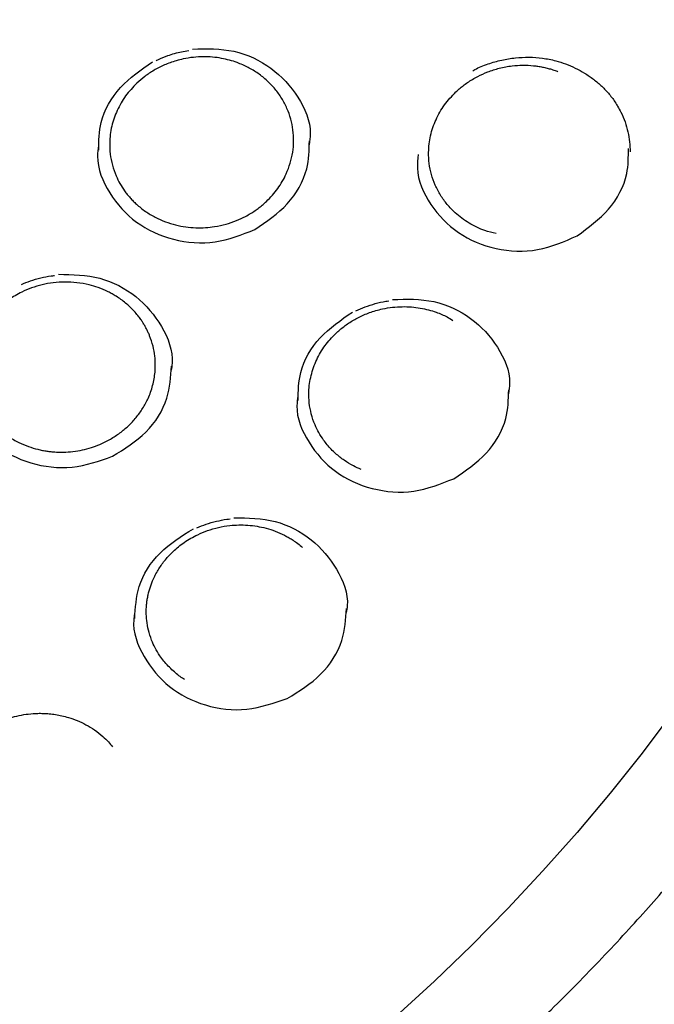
# Model space of a CAD drawing. Header units: millimetres. Extents: x 8 to 1577, y 12 to 2536.
# Tile 38 of 54: x 786 to 797, y 2111 to 2127. Entities that reach past the tile are written whole.
import ezdxf

# ---------------------------------------------------------------- set-up
doc = ezdxf.new("R2010")
doc.units = ezdxf.units.MM

msp = doc.modelspace()

# ---------------------------------------------------------------- linework, layer by layer
at = {"color": 7, "linetype": 'Continuous', "lineweight": 30, "flags": 128}
msp.add_lwpolyline([(796.972, 2115.948), (796.474, 2115.287), (795.957, 2114.638), (795.423, 2114.002), (794.871, 2113.38), (794.302, 2112.771), (793.716, 2112.176), (793.114, 2111.596), (792.495, 2111.031)], dxfattribs=at)
at = {"color": 7, "linetype": 'Continuous', "lineweight": 30}
for points, knots in [([(734.948, 2136.189), (734.945, 2136.154), (734.941, 2136.083), (734.934, 2135.955), (734.926, 2135.806), (734.915, 2135.639), (734.905, 2135.455), (734.894, 2135.213), (734.882, 2134.906), (734.872, 2134.542), (734.866, 2134.159), (734.865, 2133.76), (734.87, 2133.333), (734.883, 2132.805), (734.91, 2132.185), (734.958, 2131.482), (735.021, 2130.778), (735.1, 2130.077), (735.204, 2129.319), (735.336, 2128.504), (735.503, 2127.633), (735.66, 2126.922), (735.795, 2126.366), (735.898, 2125.966), (736.002, 2125.581), (736.104, 2125.223), (736.199, 2124.901), (736.286, 2124.618), (736.364, 2124.372), (736.432, 2124.164), (736.489, 2123.993), (736.532, 2123.865), (736.566, 2123.767), (736.595, 2123.681), (736.63, 2123.582), (736.672, 2123.463), (736.726, 2123.313), (736.792, 2123.129), (736.874, 2122.91), (736.968, 2122.662), (737.077, 2122.385), (737.198, 2122.084), (737.328, 2121.77), (737.542, 2121.271), (737.844, 2120.604), (738.27, 2119.731), (738.74, 2118.841), (739.255, 2117.935), (739.785, 2117.071), (740.33, 2116.239), (740.892, 2115.436), (741.479, 2114.647), (742.048, 2113.927), (742.601, 2113.266), (743.139, 2112.652), (743.714, 2112.029), (744.25, 2111.477), (744.736, 2110.997), (745.164, 2110.59), (745.61, 2110.18), (746.071, 2109.772), (746.505, 2109.401), (746.895, 2109.079), (747.227, 2108.812), (747.532, 2108.572), (747.809, 2108.359), (748.031, 2108.191), (748.204, 2108.063), (748.333, 2107.968), (748.451, 2107.883), (748.556, 2107.807), (748.646, 2107.742), (748.718, 2107.69), (748.778, 2107.648), (748.845, 2107.601), (748.937, 2107.536), (749.066, 2107.446), (749.226, 2107.336), (749.419, 2107.204), (749.773, 2106.967), (750.287, 2106.634), (750.961, 2106.217), (751.659, 2105.807), (752.382, 2105.405), (753.13, 2105.011), (753.903, 2104.628), (754.694, 2104.259), (755.572, 2103.876), (756.529, 2103.489), (757.562, 2103.109), (758.587, 2102.766), (759.603, 2102.459), (760.609, 2102.186), (761.608, 2101.946), (762.661, 2101.722), (763.775, 2101.52), (764.951, 2101.346), (766.133, 2101.209), (767.319, 2101.11), (768.508, 2101.049), (769.699, 2101.026), (770.89, 2101.043), (772.079, 2101.097), (773.266, 2101.19), (774.45, 2101.32), (775.63, 2101.489), (776.752, 2101.686), (777.816, 2101.906), (778.822, 2102.144), (779.825, 2102.411), (780.824, 2102.707), (781.822, 2103.034), (782.825, 2103.396), (783.832, 2103.794), (784.842, 2104.229), (785.854, 2104.702), (786.873, 2105.218), (787.7, 2105.671), (788.329, 2106.036), (788.749, 2106.287), (789.134, 2106.525), (789.484, 2106.747), (789.8, 2106.952), (790.082, 2107.139), (790.311, 2107.294), (790.494, 2107.42), (790.634, 2107.517), (790.755, 2107.602), (790.858, 2107.675), (790.96, 2107.748), (791.077, 2107.831), (791.215, 2107.932), (791.375, 2108.049), (791.552, 2108.181), (791.746, 2108.327), (791.951, 2108.484), (792.163, 2108.648), (792.468, 2108.889), (792.872, 2109.216), (793.378, 2109.642), (793.905, 2110.104), (794.451, 2110.605), (794.957, 2111.089), (795.417, 2111.548), (795.821, 2111.965), (796.209, 2112.38), (796.573, 2112.782), (796.945, 2113.207), (797.321, 2113.652), (797.695, 2114.111), (798.022, 2114.527), (798.308, 2114.902), (798.556, 2115.236), (798.782, 2115.549), (799.001, 2115.858), (799.225, 2116.183), (799.473, 2116.552), (799.743, 2116.968), (800.036, 2117.433), (800.342, 2117.942), (800.636, 2118.45), (800.916, 2118.954), (801.177, 2119.445), (801.432, 2119.946), (801.688, 2120.47), (801.932, 2120.995), (802.163, 2121.517), (802.366, 2122), (802.545, 2122.444), (802.701, 2122.848), (802.816, 2123.157), (802.894, 2123.373), (802.94, 2123.503), (802.977, 2123.607), (803.004, 2123.686), (803.033, 2123.768), (803.069, 2123.874), (803.12, 2124.025), (803.185, 2124.221), (803.26, 2124.455), (803.343, 2124.719), (803.428, 2124.999), (803.515, 2125.295), (803.612, 2125.638), (803.718, 2126.032), (803.832, 2126.481), (803.945, 2126.957), (804.056, 2127.46), (804.164, 2127.99), (804.267, 2128.545), (804.376, 2129.205), (804.483, 2129.95), (804.576, 2130.763), (804.646, 2131.546), (804.694, 2132.297), (804.723, 2133.016), (804.733, 2133.602), (804.733, 2134.061), (804.729, 2134.401), (804.721, 2134.728), (804.712, 2135.036), (804.7, 2135.319), (804.688, 2135.574), (804.676, 2135.802), (804.663, 2136.003), (804.654, 2136.13), (804.65, 2136.189)], [0, 0, 0, 0, 0.0009514, 0.0019302, 0.0033282, 0.0048997, 0.0066141, 0.0084651, 0.01165, 0.0151726, 0.0186029, 0.0223025, 0.026271, 0.0305086, 0.0369887, 0.0435611, 0.0501153, 0.0566512, 0.0631691, 0.0714014, 0.0796044, 0.0877782, 0.0916215, 0.0954582, 0.0992346, 0.1026878, 0.1057827, 0.1085193, 0.1108978, 0.112918, 0.11458, 0.1158838, 0.1166574, 0.1174323, 0.1183915, 0.119554, 0.1209327, 0.1227975, 0.1249517, 0.1273952, 0.1301279, 0.13315, 0.1363427, 0.1395129, 0.1481005, 0.1564966, 0.1662426, 0.1757176, 0.1850473, 0.1939576, 0.202873, 0.2117931, 0.2207181, 0.2278244, 0.2352012, 0.2428533, 0.2507807, 0.2559873, 0.2613062, 0.2667373, 0.2722805, 0.2779052, 0.2820616, 0.2858741, 0.2893427, 0.2924675, 0.2952485, 0.296812, 0.2982413, 0.2995362, 0.3006969, 0.3017121, 0.302507, 0.3030691, 0.3036577, 0.3047068, 0.3061003, 0.3078381, 0.3099203, 0.3123469, 0.3192277, 0.3262688, 0.3334574, 0.3407935, 0.3482772, 0.3559084, 0.3636767, 0.3714016, 0.3812719, 0.390959, 0.4004628, 0.4097834, 0.4189212, 0.4278834, 0.4367987, 0.4471996, 0.4576003, 0.4680008, 0.4784012, 0.4888017, 0.4992027, 0.5096038, 0.5200048, 0.5304061, 0.5408076, 0.55122, 0.5616863, 0.5707037, 0.579764, 0.5888669, 0.5980126, 0.6072038, 0.6165659, 0.626167, 0.6358076, 0.6456775, 0.6557769, 0.666106, 0.6707627, 0.6751238, 0.6791487, 0.6828373, 0.6861897, 0.6892057, 0.6918855, 0.6935902, 0.6951239, 0.6964495, 0.6975366, 0.6985229, 0.6997964, 0.7013805, 0.7031056, 0.7050916, 0.7073095, 0.7096234, 0.7120164, 0.7144885, 0.7200518, 0.725978, 0.7322675, 0.7389201, 0.7459361, 0.7511582, 0.7564885, 0.7616192, 0.7665175, 0.7711835, 0.7769423, 0.7823026, 0.7872644, 0.7913577, 0.7951331, 0.7985907, 0.8018648, 0.8054483, 0.809387, 0.8139906, 0.8190001, 0.8244156, 0.830237, 0.8350958, 0.8402053, 0.8454971, 0.8505635, 0.8562126, 0.8614464, 0.8662644, 0.8706668, 0.8746536, 0.8782246, 0.8797501, 0.8810224, 0.8820328, 0.8827812, 0.8833596, 0.8844228, 0.8858891, 0.8877587, 0.8901425, 0.892694, 0.8953941, 0.8982429, 0.9012404, 0.9052794, 0.9095604, 0.9140831, 0.9188478, 0.9238544, 0.9291028, 0.9345442, 0.942438, 0.950028, 0.9573143, 0.9642968, 0.9709756, 0.9773508, 0.9805945, 0.9837534, 0.9868267, 0.9897044, 0.992312, 0.9946123, 0.9966569, 0.9984505, 1, 1, 1, 1]), ([(789.203, 2126.673), (789.43, 2126.678), (789.884, 2126.689), (790.501, 2126.391), (790.933, 2125.919), (791.134, 2125.454), (791.099, 2125.186), (791.091, 2125.126)], [0, 0, 0, 0, 0.233064, 0.466451, 0.700025, 0.932965, 1, 1, 1, 1]), ([(788.301, 2126.12), (788.343, 2126.158), (788.43, 2126.234), (788.58, 2126.333), (788.72, 2126.405), (788.842, 2126.453), (788.943, 2126.486), (789.069, 2126.518), (789.214, 2126.541), (789.374, 2126.551), (789.525, 2126.545), (789.668, 2126.525), (789.801, 2126.495), (789.946, 2126.449), (790.102, 2126.38), (790.265, 2126.281), (790.412, 2126.164), (790.541, 2126.028), (790.649, 2125.878), (790.734, 2125.715), (790.795, 2125.543), (790.831, 2125.365), (790.842, 2125.184), (790.827, 2125.003), (790.786, 2124.825), (790.711, 2124.625), (790.588, 2124.413), (790.449, 2124.254), (790.342, 2124.158), (790.281, 2124.108), (790.214, 2124.059), (790.14, 2124.011), (790.04, 2123.955), (789.909, 2123.894), (789.742, 2123.837), (789.573, 2123.8), (789.409, 2123.782), (789.253, 2123.78), (789.091, 2123.794), (788.926, 2123.826), (788.76, 2123.878), (788.596, 2123.95), (788.438, 2124.045), (788.322, 2124.138), (788.242, 2124.214), (788.193, 2124.267), (788.147, 2124.321), (788.09, 2124.397), (788.027, 2124.496), (787.958, 2124.634), (787.902, 2124.794), (787.867, 2124.973), (787.857, 2125.185), (787.887, 2125.425), (787.976, 2125.682), (788.111, 2125.92), (788.238, 2126.054), (788.301, 2126.12)], [0, 0, 0, 0, 0.018489, 0.037931, 0.058325, 0.068884, 0.080196, 0.092528, 0.110362, 0.127408, 0.143664, 0.159133, 0.173815, 0.187781, 0.208779, 0.229762, 0.25073, 0.271686, 0.292761, 0.313851, 0.334813, 0.355649, 0.37638, 0.397362, 0.418201, 0.4389, 0.469663, 0.500122, 0.508244, 0.516824, 0.525863, 0.535362, 0.545319, 0.562932, 0.581822, 0.601992, 0.617966, 0.634663, 0.652083, 0.670229, 0.689102, 0.708702, 0.729031, 0.750091, 0.758215, 0.76632, 0.774405, 0.782472, 0.798541, 0.814533, 0.835726, 0.856779, 0.87769, 0.90876, 0.939504, 0.969919, 1, 1, 1, 1]), ([(788.612, 2126.485), (788.622, 2126.49), (788.684, 2126.523), (788.821, 2126.574), (788.987, 2126.627), (789.102, 2126.643), (789.141, 2126.649)], [0, 0, 0, 0, 0.0639416, 0.3770568, 0.7872831, 1, 1, 1, 1]), ([(793.736, 2126.322), (793.747, 2126.328), (793.824, 2126.373), (793.981, 2126.435), (794.201, 2126.499), (794.424, 2126.535), (794.645, 2126.545), (794.864, 2126.529), (795.062, 2126.491), (795.239, 2126.435), (795.396, 2126.368), (795.547, 2126.285), (795.691, 2126.186), (795.825, 2126.072), (795.945, 2125.943), (796.03, 2125.834), (796.067, 2125.766), (796.076, 2125.749)], [0, 0, 0, 0, 0.013427, 0.09956, 0.183791, 0.266253, 0.346984, 0.426918, 0.508852, 0.571842, 0.636197, 0.701914, 0.768944, 0.837206, 0.906618, 0.976463, 1, 1, 1, 1]), ([(787.685, 2125.037), (787.687, 2125.188), (787.693, 2125.55), (788.003, 2126.085), (788.371, 2126.34), (788.555, 2126.468)], [0, 0, 0, 0, 0.263907, 0.630794, 1, 1, 1, 1]), ([(793.462, 2125.979), (793.48, 2125.996), (793.518, 2126.031), (793.581, 2126.082), (793.652, 2126.134), (793.73, 2126.184), (793.838, 2126.244), (793.982, 2126.309), (794.169, 2126.368), (794.358, 2126.403), (794.544, 2126.415), (794.684, 2126.408), (794.791, 2126.395), (794.864, 2126.382), (794.937, 2126.366), (795.011, 2126.345), (795.071, 2126.327), (795.105, 2126.312), (795.114, 2126.307)], [0, 0, 0, 0, 0.042852, 0.088941, 0.138265, 0.190821, 0.246607, 0.346714, 0.455757, 0.573716, 0.668062, 0.767407, 0.808564, 0.850521, 0.893275, 0.936827, 0.981488, 1, 1, 1, 1]), ([(794.112, 2123.691), (794.051, 2123.705), (793.897, 2123.739), (793.671, 2123.852), (793.469, 2124), (793.318, 2124.157), (793.21, 2124.308), (793.124, 2124.471), (793.063, 2124.643), (793.027, 2124.821), (793.016, 2125.032), (793.044, 2125.273), (793.133, 2125.533), (793.269, 2125.775), (793.398, 2125.911), (793.462, 2125.979)], [0, 0, 0, 0, 0.060514, 0.154433, 0.248493, 0.312382, 0.37606, 0.439522, 0.502764, 0.565782, 0.628573, 0.72224, 0.815375, 0.907965, 1, 1, 1, 1]), ([(796.076, 2125.749), (796.096, 2125.716), (796.144, 2125.635), (796.201, 2125.495), (796.247, 2125.335), (796.275, 2125.172), (796.279, 2125.064), (796.281, 2125.009)], [0, 0, 0, 0, 0.14399, 0.360378, 0.575082, 0.788249, 1, 1, 1, 1]), ([(787.683, 2125.11), (787.675, 2125.054), (787.638, 2124.789), (787.839, 2124.326), (788.266, 2123.841), (788.881, 2123.559), (789.578, 2123.503), (790.001, 2123.671), (790.213, 2123.755)], [0, 0, 0, 0, 0.050931, 0.240663, 0.430454, 0.620269, 0.810088, 1, 1, 1, 1]), ([(790.213, 2123.755), (790.399, 2123.882), (790.77, 2124.135), (791.081, 2124.672), (791.09, 2125.037), (791.093, 2125.19)], [0, 0, 0, 0, 0.367317, 0.733623, 1, 1, 1, 1]), ([(795.424, 2123.652), (795.605, 2123.785), (795.966, 2124.05), (796.254, 2124.581), (796.253, 2124.929), (796.252, 2125.065)], [0, 0, 0, 0, 0.37833, 0.75562, 1, 1, 1, 1]), ([(792.854, 2124.966), (792.845, 2124.893), (792.813, 2124.61), (793.031, 2124.139), (793.476, 2123.67), (794.099, 2123.409), (794.797, 2123.378), (795.215, 2123.561), (795.424, 2123.652)], [0, 0, 0, 0, 0.065054, 0.25196, 0.438927, 0.625916, 0.812911, 1, 1, 1, 1]), ([(786.435, 2122.867), (786.483, 2122.887), (786.585, 2122.929), (786.746, 2122.973), (786.878, 2123.001), (786.954, 2123.008), (786.972, 2123.01)], [0, 0, 0, 0, 0.279662, 0.591965, 0.899483, 1, 1, 1, 1]), ([(787.034, 2123.03), (787.261, 2123.026), (787.715, 2123.017), (788.318, 2122.696), (788.725, 2122.209), (788.904, 2121.76), (788.864, 2121.517), (788.858, 2121.48)], [0, 0, 0, 0, 0.239137, 0.478623, 0.718299, 0.957334, 1, 1, 1, 1]), ([(786.059, 2122.478), (786.087, 2122.503), (786.142, 2122.553), (786.234, 2122.622), (786.334, 2122.686), (786.455, 2122.751), (786.599, 2122.813), (786.769, 2122.864), (786.95, 2122.897), (787.14, 2122.909), (787.335, 2122.898), (787.516, 2122.866), (787.684, 2122.815), (787.808, 2122.763), (787.903, 2122.713), (787.972, 2122.672), (788.046, 2122.623), (788.119, 2122.566), (788.196, 2122.498), (788.268, 2122.424), (788.329, 2122.35), (788.373, 2122.29), (788.407, 2122.238), (788.436, 2122.188), (788.463, 2122.137), (788.488, 2122.086), (788.525, 2121.998), (788.566, 2121.873), (788.595, 2121.713), (788.603, 2121.572), (788.597, 2121.448), (788.583, 2121.338), (788.559, 2121.23), (788.526, 2121.125), (788.475, 2121), (788.4, 2120.86), (788.293, 2120.712), (788.169, 2120.579), (788.03, 2120.462), (787.875, 2120.361), (787.719, 2120.283), (787.566, 2120.227), (787.42, 2120.188), (787.268, 2120.163), (787.152, 2120.154), (787.071, 2120.154), (787.024, 2120.154), (786.971, 2120.157), (786.911, 2120.162), (786.845, 2120.17), (786.773, 2120.183), (786.673, 2120.205), (786.543, 2120.244), (786.383, 2120.311), (786.217, 2120.406), (786.09, 2120.504), (786.001, 2120.59), (785.945, 2120.65), (785.895, 2120.711), (785.835, 2120.793), (785.772, 2120.897), (785.708, 2121.037), (785.659, 2121.187), (785.631, 2121.345), (785.622, 2121.484), (785.628, 2121.607), (785.642, 2121.716), (785.665, 2121.824), (785.698, 2121.93), (785.748, 2122.055), (785.823, 2122.195), (785.93, 2122.346), (786.016, 2122.434), (786.059, 2122.478)], [0, 0, 0, 0, 0.012112, 0.024604, 0.037477, 0.050728, 0.068982, 0.087907, 0.107503, 0.127767, 0.148698, 0.170294, 0.18702, 0.205891, 0.214048, 0.222551, 0.232619, 0.243581, 0.253437, 0.267408, 0.278315, 0.28616, 0.292794, 0.299551, 0.306179, 0.312678, 0.319048, 0.339341, 0.358208, 0.375653, 0.388382, 0.40117, 0.413864, 0.426465, 0.438975, 0.45961, 0.479992, 0.500124, 0.519579, 0.539578, 0.560121, 0.575892, 0.591973, 0.608363, 0.625064, 0.62937, 0.634385, 0.64011, 0.646546, 0.653692, 0.661549, 0.670117, 0.68682, 0.705704, 0.726772, 0.750026, 0.759457, 0.768673, 0.777675, 0.786462, 0.803385, 0.819446, 0.839515, 0.858049, 0.875045, 0.887864, 0.900613, 0.913291, 0.925898, 0.938433, 0.959156, 0.979679, 1, 1, 1, 1]), ([(791.845, 2122.437), (791.894, 2122.459), (791.996, 2122.506), (792.158, 2122.557), (792.286, 2122.589), (792.36, 2122.599), (792.376, 2122.601)], [0, 0, 0, 0, 0.291166, 0.603147, 0.910358, 1, 1, 1, 1]), ([(792.437, 2122.623), (792.664, 2122.629), (793.118, 2122.64), (793.732, 2122.344), (794.161, 2121.875), (794.359, 2121.416), (794.323, 2121.153), (794.315, 2121.096)], [0, 0, 0, 0, 0.233828, 0.467965, 0.702303, 0.936002, 1, 1, 1, 1]), ([(790.91, 2120.989), (790.913, 2121.142), (790.921, 2121.504), (791.235, 2122.038), (791.604, 2122.292), (791.789, 2122.42)], [0, 0, 0, 0, 0.26764, 0.632675, 1, 1, 1, 1]), ([(791.521, 2122.075), (791.564, 2122.113), (791.653, 2122.192), (791.805, 2122.292), (791.946, 2122.363), (792.068, 2122.412), (792.169, 2122.444), (792.292, 2122.476), (792.436, 2122.499), (792.593, 2122.509), (792.743, 2122.504), (792.885, 2122.486), (793.019, 2122.457), (793.165, 2122.411), (793.298, 2122.356), (793.382, 2122.304), (793.412, 2122.285)], [0, 0, 0, 0, 0.085764, 0.175034, 0.267801, 0.31552, 0.366406, 0.421224, 0.500732, 0.577006, 0.650049, 0.719863, 0.786449, 0.850552, 0.946481, 1, 1, 1, 1]), ([(791.933, 2119.874), (791.889, 2119.892), (791.792, 2119.934), (791.652, 2120.021), (791.535, 2120.113), (791.446, 2120.199), (791.381, 2120.272), (791.312, 2120.361), (791.244, 2120.468), (791.175, 2120.608), (791.12, 2120.769), (791.087, 2120.949), (791.079, 2121.159), (791.112, 2121.396), (791.202, 2121.649), (791.337, 2121.881), (791.46, 2122.011), (791.521, 2122.075)], [0, 0, 0, 0, 0.051213, 0.114507, 0.179667, 0.21621, 0.252554, 0.288699, 0.342529, 0.395907, 0.466348, 0.53598, 0.604796, 0.706392, 0.806133, 0.904007, 1, 1, 1, 1]), ([(785.433, 2121.471), (785.427, 2121.437), (785.386, 2121.196), (785.566, 2120.75), (785.968, 2120.25), (786.571, 2119.945), (787.263, 2119.861), (787.694, 2120.012), (787.909, 2120.087)], [0, 0, 0, 0, 0.031487, 0.225104, 0.418785, 0.612489, 0.806196, 1, 1, 1, 1]), ([(787.909, 2120.087), (788.1, 2120.206), (788.482, 2120.442), (788.825, 2120.986), (788.849, 2121.37), (788.86, 2121.545)], [0, 0, 0, 0, 0.353612, 0.706253, 1, 1, 1, 1]), ([(793.428, 2119.724), (793.614, 2119.85), (793.986, 2120.101), (794.302, 2120.638), (794.313, 2121.003), (794.317, 2121.159)], [0, 0, 0, 0, 0.365279, 0.729557, 1, 1, 1, 1]), ([(790.907, 2121.063), (790.9, 2121.01), (790.862, 2120.749), (791.06, 2120.293), (791.483, 2119.81), (792.096, 2119.529), (792.791, 2119.473), (793.216, 2119.64), (793.428, 2119.724)], [0, 0, 0, 0, 0.048182, 0.23846, 0.4288, 0.619165, 0.809533, 1, 1, 1, 1]), ([(789.273, 2118.93), (789.322, 2118.95), (789.425, 2118.993), (789.588, 2119.037), (789.719, 2119.065), (789.793, 2119.071), (789.811, 2119.073)], [0, 0, 0, 0, 0.285554, 0.597391, 0.904454, 1, 1, 1, 1]), ([(789.872, 2119.093), (790.099, 2119.089), (790.553, 2119.082), (791.153, 2118.764), (791.558, 2118.281), (791.736, 2117.837), (791.696, 2117.598), (791.69, 2117.563)], [0, 0, 0, 0, 0.239612, 0.479557, 0.719708, 0.959212, 1, 1, 1, 1]), ([(788.268, 2117.464), (788.278, 2117.638), (788.301, 2118.019), (788.645, 2118.559), (789.025, 2118.797), (789.216, 2118.916)], [0, 0, 0, 0, 0.2943071, 0.6460501, 1, 1, 1, 1]), ([(788.889, 2118.547), (788.917, 2118.573), (788.974, 2118.625), (789.07, 2118.696), (789.174, 2118.762), (789.299, 2118.828), (789.448, 2118.889), (789.622, 2118.94), (789.791, 2118.968), (789.951, 2118.979), (790.098, 2118.975), (790.247, 2118.957), (790.395, 2118.926), (790.544, 2118.878), (790.661, 2118.826), (790.751, 2118.778), (790.817, 2118.738), (790.889, 2118.689), (790.946, 2118.645), (790.977, 2118.617), (790.982, 2118.612)], [0, 0, 0, 0, 0.050651, 0.10273, 0.156234, 0.211163, 0.286593, 0.364544, 0.445009, 0.507023, 0.570445, 0.635272, 0.701501, 0.767805, 0.840596, 0.871582, 0.903627, 0.943357, 0.99009, 1, 1, 1, 1]), ([(789.073, 2116.479), (789.062, 2116.485), (788.996, 2116.523), (788.908, 2116.597), (788.809, 2116.692), (788.737, 2116.774), (788.665, 2116.871), (788.597, 2116.984), (788.534, 2117.123), (788.487, 2117.271), (788.46, 2117.424), (788.453, 2117.546), (788.455, 2117.639), (788.461, 2117.708), (788.47, 2117.776), (788.488, 2117.867), (788.518, 2117.977), (788.574, 2118.119), (788.654, 2118.267), (788.76, 2118.416), (788.846, 2118.504), (788.889, 2118.547)], [0, 0, 0, 0, 0.014737, 0.092515, 0.13939, 0.184628, 0.228226, 0.290525, 0.349125, 0.421472, 0.487223, 0.546366, 0.575758, 0.605014, 0.634134, 0.663117, 0.720655, 0.777644, 0.852748, 0.926868, 1, 1, 1, 1]), ([(790.735, 2116.171), (790.927, 2116.289), (791.309, 2116.524), (791.654, 2117.067), (791.68, 2117.451), (791.692, 2117.627)], [0, 0, 0, 0, 0.352454, 0.703945, 1, 1, 1, 1]), ([(788.265, 2117.537), (788.259, 2117.506), (788.218, 2117.269), (788.397, 2116.827), (788.796, 2116.331), (789.397, 2116.028), (790.089, 2115.946), (790.519, 2116.096), (790.735, 2116.171)], [0, 0, 0, 0, 0.0297391, 0.2237035, 0.4177323, 0.6117853, 0.8058421, 1, 1, 1, 1]), ([(785.646, 2115.506), (785.692, 2115.545), (785.784, 2115.626), (785.943, 2115.727), (786.101, 2115.804), (786.254, 2115.859), (786.398, 2115.897), (786.547, 2115.921), (786.678, 2115.93), (786.791, 2115.93), (786.887, 2115.924), (786.987, 2115.911), (787.092, 2115.891), (787.211, 2115.86), (787.342, 2115.814), (787.483, 2115.747), (787.622, 2115.662), (787.743, 2115.567), (787.839, 2115.473), (787.888, 2115.414), (787.91, 2115.387)], [0, 0, 0, 0, 0.072355, 0.145924, 0.220704, 0.277598, 0.335168, 0.393413, 0.452328, 0.487381, 0.524431, 0.563812, 0.605523, 0.649561, 0.707867, 0.769797, 0.835344, 0.9045, 0.956262, 1, 1, 1, 1])]:
    msp.add_open_spline(points, degree=3, knots=knots, dxfattribs=at)

doc.saveas('drawing.dxf')
